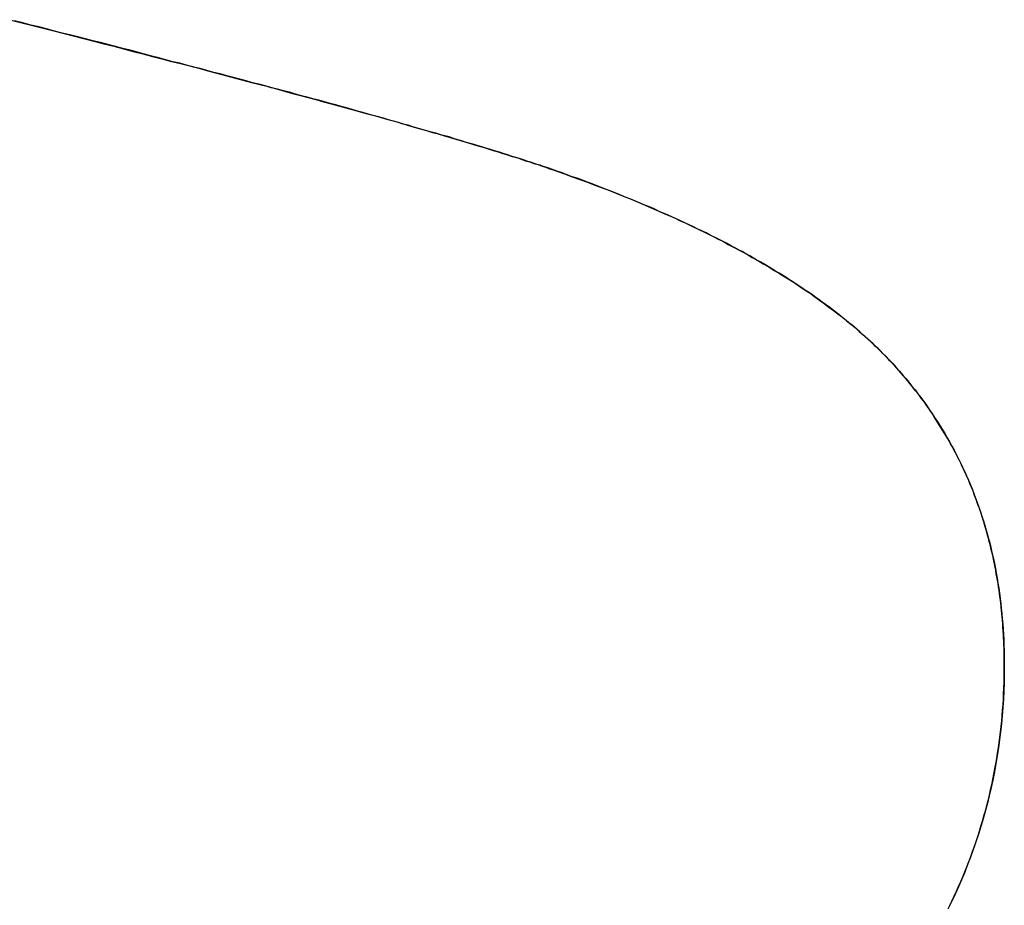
# Model space of a CAD drawing. Extents: x -4.2 to 4.1, y -6.8 to 5.8.
# Tile 130 of 214: x -0.8635 to -0.8378, y -4.0945 to -4.0713. Entities that reach past the tile are written whole.
import ezdxf

# ---------------------------------------------------------------- set-up
doc = ezdxf.new("R2010")
doc.units = 0
doc.layers.get('0').update_dxf_attribs({"linetype": 'CONTINUOUS'})

# ---------------------------------------------------------------- blocks, each defined once
blk = doc.blocks.new('*U1')
blk.add_line((-0.849474, -4.075271, 4.435), (-0.849474, -4.075271, 4.4349))
blk.add_line((-0.849474, -4.075271, 4.435), (-0.849474, -4.075271, 4.4349))
for points in [[(-0.849474, -4.07527, 4.435), (-0.849543, -4.07525, 4.435), (-0.849614, -4.07522, 4.435), (-0.849687, -4.0752, 4.435), (-0.849761, -4.07517, 4.435), (-0.849836, -4.07515, 4.435), (-0.849913, -4.07512, 4.435), (-0.849991, -4.0751, 4.435), (-0.850071, -4.07507, 4.435), (-0.850152, -4.07504, 4.435), (-0.850235, -4.07502, 4.435), (-0.850318, -4.07499, 4.435), (-0.850404, -4.07496, 4.435), (-0.850491, -4.07493, 4.435), (-0.850579, -4.07491, 4.435), (-0.850668, -4.07488, 4.435), (-0.850759, -4.07485, 4.435), (-0.850852, -4.07482, 4.435), (-0.850946, -4.07479, 4.435), (-0.851041, -4.07476, 4.435), (-0.851137, -4.07473, 4.435), (-0.851235, -4.0747, 4.435), (-0.851335, -4.07467, 4.435), (-0.851436, -4.07464, 4.435), (-0.851538, -4.07461, 4.435), (-0.851642, -4.07458, 4.435), (-0.851747, -4.07455, 4.435), (-0.851854, -4.07452, 4.435), (-0.851962, -4.07448, 4.435), (-0.852071, -4.07445, 4.435), (-0.852182, -4.07442, 4.435), (-0.852294, -4.07438, 4.435), (-0.852408, -4.07435, 4.435), (-0.852523, -4.07432, 4.435), (-0.85264, -4.07428, 4.435), (-0.852757, -4.07425, 4.435), (-0.852877, -4.07422, 4.435), (-0.852998, -4.07418, 4.435), (-0.85312, -4.07415, 4.435), (-0.853243, -4.07411, 4.435), (-0.853368, -4.07407, 4.435), (-0.853495, -4.07404, 4.435), (-0.853623, -4.074, 4.435), (-0.853752, -4.07397, 4.435), (-0.853883, -4.07393, 4.435), (-0.854015, -4.07389, 4.435), (-0.854148, -4.07385, 4.435), (-0.854283, -4.07382, 4.435), (-0.85442, -4.07378, 4.435), (-0.854557, -4.07374, 4.435), (-0.854697, -4.0737, 4.435), (-0.854837, -4.07366, 4.435), (-0.854979, -4.07362, 4.435), (-0.855123, -4.07358, 4.435), (-0.855267, -4.07354, 4.435), (-0.855414, -4.0735, 4.435), (-0.855561, -4.07346, 4.435), (-0.855711, -4.07342, 4.435), (-0.855861, -4.07338, 4.435), (-0.856013, -4.07334, 4.435), (-0.856166, -4.0733, 4.435), (-0.856321, -4.07326, 4.435), (-0.856477, -4.07321, 4.435), (-0.856635, -4.07317, 4.435), (-0.856794, -4.07313, 4.435), (-0.856955, -4.07309, 4.435), (-0.857116, -4.07304, 4.435), (-0.85728, -4.073, 4.435), (-0.857444, -4.07296, 4.435), (-0.857611, -4.07291, 4.435), (-0.857778, -4.07287, 4.435), (-0.857947, -4.07282, 4.435), (-0.858117, -4.07278, 4.435), (-0.858289, -4.07273, 4.435), (-0.858462, -4.07269, 4.435), (-0.858637, -4.07264, 4.435), (-0.858813, -4.07259, 4.435), (-0.858991, -4.07255, 4.435), (-0.85917, -4.0725, 4.435), (-0.85935, -4.07245, 4.435), (-0.859532, -4.07241, 4.435), (-0.859715, -4.07236, 4.435), (-0.859899, -4.07231, 4.435), (-0.860085, -4.07226, 4.435), (-0.860273, -4.07221, 4.435), (-0.860461, -4.07216, 4.435), (-0.860652, -4.07211, 4.435), (-0.860843, -4.07206, 4.435), (-0.861036, -4.07201, 4.435), (-0.861231, -4.07196, 4.435), (-0.861427, -4.07191, 4.435), (-0.861624, -4.07186, 4.435), (-0.861823, -4.07181, 4.435), (-0.862023, -4.07176, 4.435), (-0.862225, -4.07171, 4.435), (-0.862428, -4.07166, 4.435), (-0.862632, -4.07161, 4.435), (-0.862838, -4.07155, 4.435), (-0.863045, -4.0715, 4.435), (-0.863254, -4.07145, 4.435), (-0.863464, -4.07139, 4.435), (-0.863675, -4.07134, 4.435)], [(-0.849474, -4.07527, 4.435), (-0.849543, -4.07525, 4.435), (-0.849614, -4.07522, 4.435), (-0.849687, -4.0752, 4.435), (-0.849761, -4.07517, 4.435), (-0.849836, -4.07515, 4.435), (-0.849913, -4.07512, 4.435), (-0.849991, -4.0751, 4.435), (-0.850071, -4.07507, 4.435), (-0.850152, -4.07504, 4.435), (-0.850235, -4.07502, 4.435), (-0.850318, -4.07499, 4.435), (-0.850404, -4.07496, 4.435), (-0.850491, -4.07493, 4.435), (-0.850579, -4.07491, 4.435), (-0.850668, -4.07488, 4.435), (-0.850759, -4.07485, 4.435), (-0.850852, -4.07482, 4.435), (-0.850946, -4.07479, 4.435), (-0.851041, -4.07476, 4.435), (-0.851137, -4.07473, 4.435), (-0.851235, -4.0747, 4.435), (-0.851335, -4.07467, 4.435), (-0.851436, -4.07464, 4.435), (-0.851538, -4.07461, 4.435), (-0.851642, -4.07458, 4.435), (-0.851747, -4.07455, 4.435), (-0.851854, -4.07452, 4.435), (-0.851962, -4.07448, 4.435), (-0.852071, -4.07445, 4.435), (-0.852182, -4.07442, 4.435), (-0.852294, -4.07438, 4.435), (-0.852408, -4.07435, 4.435), (-0.852523, -4.07432, 4.435), (-0.85264, -4.07428, 4.435), (-0.852757, -4.07425, 4.435), (-0.852877, -4.07422, 4.435), (-0.852998, -4.07418, 4.435), (-0.85312, -4.07415, 4.435), (-0.853243, -4.07411, 4.435), (-0.853368, -4.07407, 4.435), (-0.853495, -4.07404, 4.435), (-0.853623, -4.074, 4.435), (-0.853752, -4.07397, 4.435), (-0.853883, -4.07393, 4.435), (-0.854015, -4.07389, 4.435), (-0.854148, -4.07385, 4.435), (-0.854283, -4.07382, 4.435), (-0.85442, -4.07378, 4.435), (-0.854557, -4.07374, 4.435), (-0.854697, -4.0737, 4.435), (-0.854837, -4.07366, 4.435), (-0.854979, -4.07362, 4.435), (-0.855123, -4.07358, 4.435), (-0.855267, -4.07354, 4.435), (-0.855414, -4.0735, 4.435), (-0.855561, -4.07346, 4.435), (-0.855711, -4.07342, 4.435), (-0.855861, -4.07338, 4.435), (-0.856013, -4.07334, 4.435), (-0.856166, -4.0733, 4.435), (-0.856321, -4.07326, 4.435), (-0.856477, -4.07321, 4.435), (-0.856635, -4.07317, 4.435), (-0.856794, -4.07313, 4.435), (-0.856955, -4.07309, 4.435), (-0.857116, -4.07304, 4.435), (-0.85728, -4.073, 4.435), (-0.857444, -4.07296, 4.435), (-0.857611, -4.07291, 4.435), (-0.857778, -4.07287, 4.435), (-0.857947, -4.07282, 4.435), (-0.858117, -4.07278, 4.435), (-0.858289, -4.07273, 4.435), (-0.858462, -4.07269, 4.435), (-0.858637, -4.07264, 4.435), (-0.858813, -4.07259, 4.435), (-0.858991, -4.07255, 4.435), (-0.85917, -4.0725, 4.435), (-0.85935, -4.07245, 4.435), (-0.859532, -4.07241, 4.435), (-0.859715, -4.07236, 4.435), (-0.859899, -4.07231, 4.435), (-0.860085, -4.07226, 4.435), (-0.860273, -4.07221, 4.435), (-0.860461, -4.07216, 4.435), (-0.860652, -4.07211, 4.435), (-0.860843, -4.07206, 4.435), (-0.861036, -4.07201, 4.435), (-0.861231, -4.07196, 4.435), (-0.861427, -4.07191, 4.435), (-0.861624, -4.07186, 4.435), (-0.861823, -4.07181, 4.435), (-0.862023, -4.07176, 4.435), (-0.862225, -4.07171, 4.435), (-0.862428, -4.07166, 4.435), (-0.862632, -4.07161, 4.435), (-0.862838, -4.07155, 4.435), (-0.863045, -4.0715, 4.435), (-0.863254, -4.07145, 4.435), (-0.863464, -4.07139, 4.435), (-0.863675, -4.07134, 4.435)], [(-0.863803, -4.07131, 4.4349), (-0.863519, -4.07138, 4.4349), (-0.863238, -4.07145, 4.4349), (-0.86296, -4.07152, 4.4349), (-0.862684, -4.07159, 4.4349), (-0.86241, -4.07166, 4.4349), (-0.862139, -4.07173, 4.4349), (-0.861871, -4.0718, 4.4349), (-0.861605, -4.07187, 4.4349), (-0.861342, -4.07194, 4.4349), (-0.861081, -4.072, 4.4349), (-0.860823, -4.07207, 4.4349), (-0.860567, -4.07214, 4.4349), (-0.860314, -4.0722, 4.4349), (-0.860064, -4.07227, 4.4349), (-0.859816, -4.07233, 4.4349), (-0.85957, -4.0724, 4.4349), (-0.859327, -4.07246, 4.4349), (-0.859086, -4.07252, 4.4349), (-0.858849, -4.07258, 4.4349), (-0.858613, -4.07265, 4.4349), (-0.85838, -4.07271, 4.4349), (-0.85815, -4.07277, 4.4349), (-0.857922, -4.07283, 4.4349), (-0.857697, -4.07289, 4.4349), (-0.857474, -4.07295, 4.4349), (-0.857254, -4.07301, 4.4349), (-0.857036, -4.07306, 4.4349), (-0.856821, -4.07312, 4.4349), (-0.856608, -4.07318, 4.4349), (-0.856398, -4.07324, 4.4349), (-0.856191, -4.07329, 4.4349), (-0.855986, -4.07335, 4.4349), (-0.855783, -4.0734, 4.4349), (-0.855583, -4.07346, 4.4349), (-0.855386, -4.07351, 4.4349), (-0.855191, -4.07356, 4.4349), (-0.854999, -4.07362, 4.4349), (-0.854809, -4.07367, 4.4349), (-0.854622, -4.07372, 4.4349), (-0.854437, -4.07377, 4.4349), (-0.854255, -4.07382, 4.4349), (-0.854075, -4.07387, 4.4349), (-0.853898, -4.07392, 4.4349), (-0.853723, -4.07397, 4.4349), (-0.853551, -4.07402, 4.4349), (-0.853382, -4.07407, 4.4349), (-0.853215, -4.07412, 4.4349), (-0.85305, -4.07417, 4.4349), (-0.852888, -4.07421, 4.4349), (-0.852729, -4.07426, 4.4349), (-0.852572, -4.0743, 4.4349), (-0.852418, -4.07435, 4.4349), (-0.852266, -4.07439, 4.4349), (-0.852117, -4.07444, 4.4349), (-0.85197, -4.07448, 4.4349), (-0.851826, -4.07452, 4.4349), (-0.851684, -4.07457, 4.4349), (-0.851545, -4.07461, 4.4349), (-0.851408, -4.07465, 4.4349), (-0.851274, -4.07469, 4.4349), (-0.851143, -4.07473, 4.4349), (-0.851014, -4.07477, 4.4349), (-0.850887, -4.07481, 4.4349), (-0.850763, -4.07485, 4.4349), (-0.850642, -4.07489, 4.4349), (-0.850523, -4.07492, 4.4349), (-0.850407, -4.07496, 4.4349), (-0.850293, -4.075, 4.4349), (-0.850181, -4.07503, 4.4349), (-0.850073, -4.07507, 4.4349), (-0.849967, -4.0751, 4.4349), (-0.849863, -4.07514, 4.4349), (-0.849762, -4.07517, 4.4349), (-0.849663, -4.07521, 4.4349), (-0.849567, -4.07524, 4.4349), (-0.849474, -4.07527, 4.4349)], [(-0.863803, -4.07131, 4.4349), (-0.863519, -4.07138, 4.4349), (-0.863238, -4.07145, 4.4349), (-0.86296, -4.07152, 4.4349), (-0.862684, -4.07159, 4.4349), (-0.86241, -4.07166, 4.4349), (-0.862139, -4.07173, 4.4349), (-0.861871, -4.0718, 4.4349), (-0.861605, -4.07187, 4.4349), (-0.861342, -4.07194, 4.4349), (-0.861081, -4.072, 4.4349), (-0.860823, -4.07207, 4.4349), (-0.860567, -4.07214, 4.4349), (-0.860314, -4.0722, 4.4349), (-0.860064, -4.07227, 4.4349), (-0.859816, -4.07233, 4.4349), (-0.85957, -4.0724, 4.4349), (-0.859327, -4.07246, 4.4349), (-0.859086, -4.07252, 4.4349), (-0.858849, -4.07258, 4.4349), (-0.858613, -4.07265, 4.4349), (-0.85838, -4.07271, 4.4349), (-0.85815, -4.07277, 4.4349), (-0.857922, -4.07283, 4.4349), (-0.857697, -4.07289, 4.4349), (-0.857474, -4.07295, 4.4349), (-0.857254, -4.07301, 4.4349), (-0.857036, -4.07306, 4.4349), (-0.856821, -4.07312, 4.4349), (-0.856608, -4.07318, 4.4349), (-0.856398, -4.07324, 4.4349), (-0.856191, -4.07329, 4.4349), (-0.855986, -4.07335, 4.4349), (-0.855783, -4.0734, 4.4349), (-0.855583, -4.07346, 4.4349), (-0.855386, -4.07351, 4.4349), (-0.855191, -4.07356, 4.4349), (-0.854999, -4.07362, 4.4349), (-0.854809, -4.07367, 4.4349), (-0.854622, -4.07372, 4.4349), (-0.854437, -4.07377, 4.4349), (-0.854255, -4.07382, 4.4349), (-0.854075, -4.07387, 4.4349), (-0.853898, -4.07392, 4.4349), (-0.853723, -4.07397, 4.4349), (-0.853551, -4.07402, 4.4349), (-0.853382, -4.07407, 4.4349), (-0.853215, -4.07412, 4.4349), (-0.85305, -4.07417, 4.4349), (-0.852888, -4.07421, 4.4349), (-0.852729, -4.07426, 4.4349), (-0.852572, -4.0743, 4.4349), (-0.852418, -4.07435, 4.4349), (-0.852266, -4.07439, 4.4349), (-0.852117, -4.07444, 4.4349), (-0.85197, -4.07448, 4.4349), (-0.851826, -4.07452, 4.4349), (-0.851684, -4.07457, 4.4349), (-0.851545, -4.07461, 4.4349), (-0.851408, -4.07465, 4.4349), (-0.851274, -4.07469, 4.4349), (-0.851143, -4.07473, 4.4349), (-0.851014, -4.07477, 4.4349), (-0.850887, -4.07481, 4.4349), (-0.850763, -4.07485, 4.4349), (-0.850642, -4.07489, 4.4349), (-0.850523, -4.07492, 4.4349), (-0.850407, -4.07496, 4.4349), (-0.850293, -4.075, 4.4349), (-0.850181, -4.07503, 4.4349), (-0.850073, -4.07507, 4.4349), (-0.849967, -4.0751, 4.4349), (-0.849863, -4.07514, 4.4349), (-0.849762, -4.07517, 4.4349), (-0.849663, -4.07521, 4.4349), (-0.849567, -4.07524, 4.4349), (-0.849474, -4.07527, 4.4349)], [(-0.837755, -4.08823, 4.435), (-0.837755, -4.08813, 4.435), (-0.837756, -4.08804, 4.435), (-0.837757, -4.08795, 4.435), (-0.837759, -4.08786, 4.435), (-0.837762, -4.08776, 4.435), (-0.837765, -4.08767, 4.435), (-0.837769, -4.08758, 4.435), (-0.837773, -4.08749, 4.435), (-0.837778, -4.0874, 4.435), (-0.837784, -4.08731, 4.435), (-0.83779, -4.08721, 4.435), (-0.837796, -4.08712, 4.435), (-0.837803, -4.08703, 4.435), (-0.837811, -4.08694, 4.435), (-0.837819, -4.08686, 4.435), (-0.837828, -4.08677, 4.435), (-0.837838, -4.08668, 4.435), (-0.837848, -4.08659, 4.435), (-0.837858, -4.0865, 4.435), (-0.83787, -4.08641, 4.435), (-0.837881, -4.08633, 4.435), (-0.837894, -4.08624, 4.435), (-0.837907, -4.08615, 4.435), (-0.83792, -4.08606, 4.435), (-0.837934, -4.08598, 4.435), (-0.837949, -4.08589, 4.435), (-0.837964, -4.08581, 4.435), (-0.83798, -4.08572, 4.435), (-0.837996, -4.08564, 4.435), (-0.838013, -4.08555, 4.435), (-0.838031, -4.08547, 4.435), (-0.838049, -4.08538, 4.435), (-0.838068, -4.0853, 4.435), (-0.838087, -4.08521, 4.435), (-0.838107, -4.08513, 4.435), (-0.838127, -4.08505, 4.435), (-0.838148, -4.08497, 4.435), (-0.83817, -4.08488, 4.435), (-0.838192, -4.0848, 4.435), (-0.838214, -4.08472, 4.435), (-0.838238, -4.08464, 4.435), (-0.838262, -4.08456, 4.435), (-0.838286, -4.08448, 4.435), (-0.838311, -4.0844, 4.435), (-0.838337, -4.08431, 4.435), (-0.838363, -4.08423, 4.435), (-0.838389, -4.08416, 4.435), (-0.838417, -4.08408, 4.435), (-0.838445, -4.084, 4.435), (-0.838473, -4.08392, 4.435), (-0.838502, -4.08384, 4.435), (-0.838532, -4.08376, 4.435), (-0.838562, -4.08368, 4.435), (-0.838592, -4.08361, 4.435), (-0.838624, -4.08353, 4.435), (-0.838656, -4.08345, 4.435), (-0.838688, -4.08337, 4.435), (-0.838721, -4.0833, 4.435), (-0.838755, -4.08322, 4.435), (-0.838789, -4.08315, 4.435), (-0.838824, -4.08307, 4.435), (-0.838859, -4.083, 4.435), (-0.838895, -4.08292, 4.435), (-0.838931, -4.08285, 4.435), (-0.838969, -4.08277, 4.435), (-0.839006, -4.0827, 4.435), (-0.839044, -4.08263, 4.435), (-0.839083, -4.08255, 4.435), (-0.839123, -4.08248, 4.435), (-0.839162, -4.08241, 4.435), (-0.839203, -4.08233, 4.435), (-0.839244, -4.08226, 4.435), (-0.839286, -4.08219, 4.435), (-0.839328, -4.08212, 4.435), (-0.839371, -4.08205, 4.435), (-0.839414, -4.08198, 4.435), (-0.839458, -4.08191, 4.435), (-0.839503, -4.08184, 4.435), (-0.839548, -4.08177, 4.435), (-0.839593, -4.0817, 4.435), (-0.83964, -4.08163, 4.435), (-0.839686, -4.08156, 4.435), (-0.839734, -4.08149, 4.435), (-0.839782, -4.08142, 4.435), (-0.83983, -4.08135, 4.435), (-0.839879, -4.08128, 4.435), (-0.839929, -4.08122, 4.435), (-0.839979, -4.08115, 4.435), (-0.84003, -4.08108, 4.435), (-0.840082, -4.08102, 4.435), (-0.840134, -4.08095, 4.435), (-0.840186, -4.08088, 4.435), (-0.840239, -4.08082, 4.435), (-0.840293, -4.08075, 4.435), (-0.840347, -4.08069, 4.435), (-0.840402, -4.08062, 4.435), (-0.840458, -4.08056, 4.435), (-0.840515, -4.08049, 4.435), (-0.840572, -4.08043, 4.435), (-0.84063, -4.08036, 4.435), (-0.840689, -4.0803, 4.435), (-0.840749, -4.08024, 4.435), (-0.84081, -4.08017, 4.435), (-0.840872, -4.08011, 4.435), (-0.840934, -4.08005, 4.435), (-0.840998, -4.07998, 4.435), (-0.841062, -4.07992, 4.435), (-0.841127, -4.07986, 4.435), (-0.841193, -4.07979, 4.435), (-0.841259, -4.07973, 4.435), (-0.841327, -4.07967, 4.435), (-0.841395, -4.07961, 4.435), (-0.841465, -4.07955, 4.435), (-0.841535, -4.07948, 4.435), (-0.841606, -4.07942, 4.435), (-0.841677, -4.07936, 4.435), (-0.84175, -4.0793, 4.435), (-0.841824, -4.07924, 4.435), (-0.841898, -4.07918, 4.435), (-0.841973, -4.07912, 4.435), (-0.842049, -4.07906, 4.435), (-0.842126, -4.079, 4.435), (-0.842204, -4.07894, 4.435), (-0.842282, -4.07888, 4.435), (-0.842362, -4.07882, 4.435), (-0.842442, -4.07876, 4.435), (-0.842523, -4.0787, 4.435), (-0.842605, -4.07864, 4.435), (-0.842688, -4.07858, 4.435), (-0.842771, -4.07852, 4.435), (-0.842856, -4.07846, 4.435), (-0.842941, -4.07841, 4.435), (-0.843027, -4.07835, 4.435), (-0.843114, -4.07829, 4.435), (-0.843202, -4.07823, 4.435), (-0.843291, -4.07817, 4.435), (-0.843381, -4.07812, 4.435), (-0.843471, -4.07806, 4.435), (-0.843562, -4.078, 4.435), (-0.843654, -4.07794, 4.435), (-0.843747, -4.07789, 4.435), (-0.843841, -4.07783, 4.435), (-0.843936, -4.07777, 4.435), (-0.844031, -4.07772, 4.435), (-0.844128, -4.07766, 4.435), (-0.844225, -4.07761, 4.435), (-0.844323, -4.07755, 4.435), (-0.844422, -4.07749, 4.435), (-0.844521, -4.07744, 4.435), (-0.844622, -4.07738, 4.435), (-0.844723, -4.07733, 4.435), (-0.844826, -4.07727, 4.435), (-0.844929, -4.07722, 4.435), (-0.845033, -4.07716, 4.435), (-0.845137, -4.07711, 4.435), (-0.845243, -4.07706, 4.435), (-0.84535, -4.077, 4.435), (-0.845457, -4.07695, 4.435), (-0.845565, -4.07689, 4.435), (-0.845674, -4.07684, 4.435), (-0.845784, -4.07679, 4.435), (-0.845895, -4.07673, 4.435), (-0.846006, -4.07668, 4.435), (-0.846119, -4.07663, 4.435), (-0.846232, -4.07658, 4.435), (-0.846346, -4.07652, 4.435), (-0.846461, -4.07647, 4.435), (-0.846577, -4.07642, 4.435), (-0.846693, -4.07637, 4.435), (-0.846811, -4.07632, 4.435), (-0.846929, -4.07626, 4.435), (-0.847048, -4.07621, 4.435), (-0.847168, -4.07616, 4.435), (-0.847289, -4.07611, 4.435), (-0.847411, -4.07606, 4.435), (-0.847534, -4.07601, 4.435), (-0.847657, -4.07596, 4.435), (-0.847781, -4.07591, 4.435), (-0.847906, -4.07586, 4.435), (-0.848032, -4.07581, 4.435), (-0.848159, -4.07576, 4.435), (-0.848287, -4.07571, 4.435), (-0.848415, -4.07566, 4.435), (-0.848545, -4.07561, 4.435), (-0.848675, -4.07556, 4.435), (-0.848806, -4.07551, 4.435), (-0.848938, -4.07546, 4.435), (-0.84907, -4.07542, 4.435), (-0.849204, -4.07537, 4.435), (-0.849338, -4.07532, 4.435), (-0.849474, -4.07527, 4.435)], [(-0.837755, -4.08823, 4.435), (-0.837755, -4.08813, 4.435), (-0.837756, -4.08804, 4.435), (-0.837757, -4.08795, 4.435), (-0.837759, -4.08786, 4.435), (-0.837762, -4.08776, 4.435), (-0.837765, -4.08767, 4.435), (-0.837769, -4.08758, 4.435), (-0.837773, -4.08749, 4.435), (-0.837778, -4.0874, 4.435), (-0.837784, -4.08731, 4.435), (-0.83779, -4.08721, 4.435), (-0.837796, -4.08712, 4.435), (-0.837803, -4.08703, 4.435), (-0.837811, -4.08694, 4.435), (-0.837819, -4.08686, 4.435), (-0.837828, -4.08677, 4.435), (-0.837838, -4.08668, 4.435), (-0.837848, -4.08659, 4.435), (-0.837858, -4.0865, 4.435), (-0.83787, -4.08641, 4.435), (-0.837881, -4.08633, 4.435), (-0.837894, -4.08624, 4.435), (-0.837907, -4.08615, 4.435), (-0.83792, -4.08606, 4.435), (-0.837934, -4.08598, 4.435), (-0.837949, -4.08589, 4.435), (-0.837964, -4.08581, 4.435), (-0.83798, -4.08572, 4.435), (-0.837996, -4.08564, 4.435), (-0.838013, -4.08555, 4.435), (-0.838031, -4.08547, 4.435), (-0.838049, -4.08538, 4.435), (-0.838068, -4.0853, 4.435), (-0.838087, -4.08521, 4.435), (-0.838107, -4.08513, 4.435), (-0.838127, -4.08505, 4.435), (-0.838148, -4.08497, 4.435), (-0.83817, -4.08488, 4.435), (-0.838192, -4.0848, 4.435), (-0.838214, -4.08472, 4.435), (-0.838238, -4.08464, 4.435), (-0.838262, -4.08456, 4.435), (-0.838286, -4.08448, 4.435), (-0.838311, -4.0844, 4.435), (-0.838337, -4.08431, 4.435), (-0.838363, -4.08423, 4.435), (-0.838389, -4.08416, 4.435), (-0.838417, -4.08408, 4.435), (-0.838445, -4.084, 4.435), (-0.838473, -4.08392, 4.435), (-0.838502, -4.08384, 4.435), (-0.838532, -4.08376, 4.435), (-0.838562, -4.08368, 4.435), (-0.838592, -4.08361, 4.435), (-0.838624, -4.08353, 4.435), (-0.838656, -4.08345, 4.435), (-0.838688, -4.08337, 4.435), (-0.838721, -4.0833, 4.435), (-0.838755, -4.08322, 4.435), (-0.838789, -4.08315, 4.435), (-0.838824, -4.08307, 4.435), (-0.838859, -4.083, 4.435), (-0.838895, -4.08292, 4.435), (-0.838931, -4.08285, 4.435), (-0.838969, -4.08277, 4.435), (-0.839006, -4.0827, 4.435), (-0.839044, -4.08263, 4.435), (-0.839083, -4.08255, 4.435), (-0.839123, -4.08248, 4.435), (-0.839162, -4.08241, 4.435), (-0.839203, -4.08233, 4.435), (-0.839244, -4.08226, 4.435), (-0.839286, -4.08219, 4.435), (-0.839328, -4.08212, 4.435), (-0.839371, -4.08205, 4.435), (-0.839414, -4.08198, 4.435), (-0.839458, -4.08191, 4.435), (-0.839503, -4.08184, 4.435), (-0.839548, -4.08177, 4.435), (-0.839593, -4.0817, 4.435), (-0.83964, -4.08163, 4.435), (-0.839686, -4.08156, 4.435), (-0.839734, -4.08149, 4.435), (-0.839782, -4.08142, 4.435), (-0.83983, -4.08135, 4.435), (-0.839879, -4.08128, 4.435), (-0.839929, -4.08122, 4.435), (-0.839979, -4.08115, 4.435), (-0.84003, -4.08108, 4.435), (-0.840082, -4.08102, 4.435), (-0.840134, -4.08095, 4.435), (-0.840186, -4.08088, 4.435), (-0.840239, -4.08082, 4.435), (-0.840293, -4.08075, 4.435), (-0.840347, -4.08069, 4.435), (-0.840402, -4.08062, 4.435), (-0.840458, -4.08056, 4.435), (-0.840515, -4.08049, 4.435), (-0.840572, -4.08043, 4.435), (-0.84063, -4.08036, 4.435), (-0.840689, -4.0803, 4.435), (-0.840749, -4.08024, 4.435), (-0.84081, -4.08017, 4.435), (-0.840872, -4.08011, 4.435), (-0.840934, -4.08005, 4.435), (-0.840998, -4.07998, 4.435), (-0.841062, -4.07992, 4.435), (-0.841127, -4.07986, 4.435), (-0.841193, -4.07979, 4.435), (-0.841259, -4.07973, 4.435), (-0.841327, -4.07967, 4.435), (-0.841395, -4.07961, 4.435), (-0.841465, -4.07955, 4.435), (-0.841535, -4.07948, 4.435), (-0.841606, -4.07942, 4.435), (-0.841677, -4.07936, 4.435), (-0.84175, -4.0793, 4.435), (-0.841824, -4.07924, 4.435), (-0.841898, -4.07918, 4.435), (-0.841973, -4.07912, 4.435), (-0.842049, -4.07906, 4.435), (-0.842126, -4.079, 4.435), (-0.842204, -4.07894, 4.435), (-0.842282, -4.07888, 4.435), (-0.842362, -4.07882, 4.435), (-0.842442, -4.07876, 4.435), (-0.842523, -4.0787, 4.435), (-0.842605, -4.07864, 4.435), (-0.842688, -4.07858, 4.435), (-0.842771, -4.07852, 4.435), (-0.842856, -4.07846, 4.435), (-0.842941, -4.07841, 4.435), (-0.843027, -4.07835, 4.435), (-0.843114, -4.07829, 4.435), (-0.843202, -4.07823, 4.435), (-0.843291, -4.07817, 4.435), (-0.843381, -4.07812, 4.435), (-0.843471, -4.07806, 4.435), (-0.843562, -4.078, 4.435), (-0.843654, -4.07794, 4.435), (-0.843747, -4.07789, 4.435), (-0.843841, -4.07783, 4.435), (-0.843936, -4.07777, 4.435), (-0.844031, -4.07772, 4.435), (-0.844128, -4.07766, 4.435), (-0.844225, -4.07761, 4.435), (-0.844323, -4.07755, 4.435), (-0.844422, -4.07749, 4.435), (-0.844521, -4.07744, 4.435), (-0.844622, -4.07738, 4.435), (-0.844723, -4.07733, 4.435), (-0.844826, -4.07727, 4.435), (-0.844929, -4.07722, 4.435), (-0.845033, -4.07716, 4.435), (-0.845137, -4.07711, 4.435), (-0.845243, -4.07706, 4.435), (-0.84535, -4.077, 4.435), (-0.845457, -4.07695, 4.435), (-0.845565, -4.07689, 4.435), (-0.845674, -4.07684, 4.435), (-0.845784, -4.07679, 4.435), (-0.845895, -4.07673, 4.435), (-0.846006, -4.07668, 4.435), (-0.846119, -4.07663, 4.435), (-0.846232, -4.07658, 4.435), (-0.846346, -4.07652, 4.435), (-0.846461, -4.07647, 4.435), (-0.846577, -4.07642, 4.435), (-0.846693, -4.07637, 4.435), (-0.846811, -4.07632, 4.435), (-0.846929, -4.07626, 4.435), (-0.847048, -4.07621, 4.435), (-0.847168, -4.07616, 4.435), (-0.847289, -4.07611, 4.435), (-0.847411, -4.07606, 4.435), (-0.847534, -4.07601, 4.435), (-0.847657, -4.07596, 4.435), (-0.847781, -4.07591, 4.435), (-0.847906, -4.07586, 4.435), (-0.848032, -4.07581, 4.435), (-0.848159, -4.07576, 4.435), (-0.848287, -4.07571, 4.435), (-0.848415, -4.07566, 4.435), (-0.848545, -4.07561, 4.435), (-0.848675, -4.07556, 4.435), (-0.848806, -4.07551, 4.435), (-0.848938, -4.07546, 4.435), (-0.84907, -4.07542, 4.435), (-0.849204, -4.07537, 4.435), (-0.849338, -4.07532, 4.435), (-0.849474, -4.07527, 4.435)], [(-0.849474, -4.07527, 4.4349), (-0.84927, -4.07534, 4.4349), (-0.849069, -4.07542, 4.4349), (-0.84887, -4.07549, 4.4349), (-0.848673, -4.07556, 4.4349), (-0.848477, -4.07564, 4.4349), (-0.848284, -4.07571, 4.4349), (-0.848092, -4.07578, 4.4349), (-0.847902, -4.07586, 4.4349), (-0.847715, -4.07594, 4.4349), (-0.847529, -4.07601, 4.4349), (-0.847345, -4.07609, 4.4349), (-0.847163, -4.07616, 4.4349), (-0.846983, -4.07624, 4.4349), (-0.846804, -4.07632, 4.4349), (-0.846628, -4.0764, 4.4349), (-0.846454, -4.07647, 4.4349), (-0.846281, -4.07655, 4.4349), (-0.846111, -4.07663, 4.4349), (-0.845942, -4.07671, 4.4349), (-0.845775, -4.07679, 4.4349), (-0.84561, -4.07687, 4.4349), (-0.845448, -4.07695, 4.4349), (-0.845287, -4.07703, 4.4349), (-0.845127, -4.07711, 4.4349), (-0.84497, -4.0772, 4.4349), (-0.844815, -4.07728, 4.4349), (-0.844662, -4.07736, 4.4349), (-0.84451, -4.07744, 4.4349), (-0.844361, -4.07753, 4.4349), (-0.844213, -4.07761, 4.4349), (-0.844068, -4.0777, 4.4349), (-0.843924, -4.07778, 4.4349), (-0.843782, -4.07787, 4.4349), (-0.843642, -4.07795, 4.4349), (-0.843504, -4.07804, 4.4349), (-0.843368, -4.07812, 4.4349), (-0.843234, -4.07821, 4.4349), (-0.843101, -4.0783, 4.4349), (-0.842971, -4.07839, 4.4349), (-0.842843, -4.07847, 4.4349), (-0.842716, -4.07856, 4.4349), (-0.842591, -4.07865, 4.4349), (-0.842469, -4.07874, 4.4349), (-0.842348, -4.07883, 4.4349), (-0.842229, -4.07892, 4.4349), (-0.842112, -4.07901, 4.4349), (-0.841997, -4.0791, 4.4349), (-0.841884, -4.07919, 4.4349), (-0.841773, -4.07928, 4.4349), (-0.841663, -4.07937, 4.4349), (-0.841556, -4.07947, 4.4349), (-0.84145, -4.07956, 4.4349), (-0.841347, -4.07965, 4.4349), (-0.841245, -4.07975, 4.4349), (-0.841145, -4.07984, 4.4349), (-0.841048, -4.07993, 4.4349), (-0.840952, -4.08003, 4.4349), (-0.840858, -4.08012, 4.4349), (-0.840766, -4.08022, 4.4349), (-0.840675, -4.08031, 4.4349), (-0.840587, -4.08041, 4.4349), (-0.840501, -4.08051, 4.4349), (-0.840416, -4.08061, 4.4349), (-0.840334, -4.0807, 4.4349), (-0.840253, -4.0808, 4.4349), (-0.840173, -4.0809, 4.4349), (-0.840094, -4.081, 4.4349), (-0.840017, -4.0811, 4.4349), (-0.839941, -4.0812, 4.4349), (-0.839866, -4.0813, 4.4349), (-0.839792, -4.0814, 4.4349), (-0.83972, -4.08151, 4.4349), (-0.83965, -4.08161, 4.4349), (-0.83958, -4.08172, 4.4349), (-0.839512, -4.08182, 4.4349), (-0.839445, -4.08193, 4.4349), (-0.839379, -4.08203, 4.4349), (-0.839315, -4.08214, 4.4349), (-0.839252, -4.08225, 4.4349), (-0.83919, -4.08236, 4.4349), (-0.83913, -4.08247, 4.4349), (-0.839071, -4.08258, 4.4349), (-0.839013, -4.08269, 4.4349), (-0.838956, -4.0828, 4.4349), (-0.838901, -4.08291, 4.4349), (-0.838847, -4.08302, 4.4349), (-0.838794, -4.08313, 4.4349), (-0.838743, -4.08325, 4.4349), (-0.838693, -4.08336, 4.4349), (-0.838644, -4.08348, 4.4349), (-0.838597, -4.08359, 4.4349), (-0.838551, -4.08371, 4.4349), (-0.838506, -4.08383, 4.4349), (-0.838462, -4.08395, 4.4349), (-0.83842, -4.08407, 4.4349), (-0.838379, -4.08419, 4.4349), (-0.83834, -4.08431, 4.4349), (-0.838301, -4.08443, 4.4349), (-0.838264, -4.08455, 4.4349), (-0.838228, -4.08467, 4.4349), (-0.838194, -4.08479, 4.4349), (-0.838161, -4.08492, 4.4349), (-0.838129, -4.08504, 4.4349), (-0.838099, -4.08517, 4.4349), (-0.838069, -4.08529, 4.4349), (-0.838041, -4.08542, 4.4349), (-0.838015, -4.08554, 4.4349), (-0.837989, -4.08567, 4.4349), (-0.837965, -4.0858, 4.4349), (-0.837943, -4.08593, 4.4349), (-0.837921, -4.08606, 4.4349), (-0.837901, -4.08619, 4.4349), (-0.837882, -4.08632, 4.4349), (-0.837865, -4.08645, 4.4349), (-0.837848, -4.08659, 4.4349), (-0.837833, -4.08672, 4.4349), (-0.83782, -4.08685, 4.4349), (-0.837807, -4.08699, 4.4349), (-0.837796, -4.08712, 4.4349), (-0.837787, -4.08726, 4.4349), (-0.837778, -4.08739, 4.4349), (-0.837771, -4.08753, 4.4349), (-0.837765, -4.08767, 4.4349), (-0.837761, -4.08781, 4.4349), (-0.837757, -4.08795, 4.4349), (-0.837755, -4.08809, 4.4349), (-0.837755, -4.08823, 4.4349)], [(-0.849474, -4.07527, 4.4349), (-0.84927, -4.07534, 4.4349), (-0.849069, -4.07542, 4.4349), (-0.84887, -4.07549, 4.4349), (-0.848673, -4.07556, 4.4349), (-0.848477, -4.07564, 4.4349), (-0.848284, -4.07571, 4.4349), (-0.848092, -4.07578, 4.4349), (-0.847902, -4.07586, 4.4349), (-0.847715, -4.07594, 4.4349), (-0.847529, -4.07601, 4.4349), (-0.847345, -4.07609, 4.4349), (-0.847163, -4.07616, 4.4349), (-0.846983, -4.07624, 4.4349), (-0.846804, -4.07632, 4.4349), (-0.846628, -4.0764, 4.4349), (-0.846454, -4.07647, 4.4349), (-0.846281, -4.07655, 4.4349), (-0.846111, -4.07663, 4.4349), (-0.845942, -4.07671, 4.4349), (-0.845775, -4.07679, 4.4349), (-0.84561, -4.07687, 4.4349), (-0.845448, -4.07695, 4.4349), (-0.845287, -4.07703, 4.4349), (-0.845127, -4.07711, 4.4349), (-0.84497, -4.0772, 4.4349), (-0.844815, -4.07728, 4.4349), (-0.844662, -4.07736, 4.4349), (-0.84451, -4.07744, 4.4349), (-0.844361, -4.07753, 4.4349), (-0.844213, -4.07761, 4.4349), (-0.844068, -4.0777, 4.4349), (-0.843924, -4.07778, 4.4349), (-0.843782, -4.07787, 4.4349), (-0.843642, -4.07795, 4.4349), (-0.843504, -4.07804, 4.4349), (-0.843368, -4.07812, 4.4349), (-0.843234, -4.07821, 4.4349), (-0.843101, -4.0783, 4.4349), (-0.842971, -4.07839, 4.4349), (-0.842843, -4.07847, 4.4349), (-0.842716, -4.07856, 4.4349), (-0.842591, -4.07865, 4.4349), (-0.842469, -4.07874, 4.4349), (-0.842348, -4.07883, 4.4349), (-0.842229, -4.07892, 4.4349), (-0.842112, -4.07901, 4.4349), (-0.841997, -4.0791, 4.4349), (-0.841884, -4.07919, 4.4349), (-0.841773, -4.07928, 4.4349), (-0.841663, -4.07937, 4.4349), (-0.841556, -4.07947, 4.4349), (-0.84145, -4.07956, 4.4349), (-0.841347, -4.07965, 4.4349), (-0.841245, -4.07975, 4.4349), (-0.841145, -4.07984, 4.4349), (-0.841048, -4.07993, 4.4349), (-0.840952, -4.08003, 4.4349), (-0.840858, -4.08012, 4.4349), (-0.840766, -4.08022, 4.4349), (-0.840675, -4.08031, 4.4349), (-0.840587, -4.08041, 4.4349), (-0.840501, -4.08051, 4.4349), (-0.840416, -4.08061, 4.4349), (-0.840334, -4.0807, 4.4349), (-0.840253, -4.0808, 4.4349), (-0.840173, -4.0809, 4.4349), (-0.840094, -4.081, 4.4349), (-0.840017, -4.0811, 4.4349), (-0.839941, -4.0812, 4.4349), (-0.839866, -4.0813, 4.4349), (-0.839792, -4.0814, 4.4349), (-0.83972, -4.08151, 4.4349), (-0.83965, -4.08161, 4.4349), (-0.83958, -4.08172, 4.4349), (-0.839512, -4.08182, 4.4349), (-0.839445, -4.08193, 4.4349), (-0.839379, -4.08203, 4.4349), (-0.839315, -4.08214, 4.4349), (-0.839252, -4.08225, 4.4349), (-0.83919, -4.08236, 4.4349), (-0.83913, -4.08247, 4.4349), (-0.839071, -4.08258, 4.4349), (-0.839013, -4.08269, 4.4349), (-0.838956, -4.0828, 4.4349), (-0.838901, -4.08291, 4.4349), (-0.838847, -4.08302, 4.4349), (-0.838794, -4.08313, 4.4349), (-0.838743, -4.08325, 4.4349), (-0.838693, -4.08336, 4.4349), (-0.838644, -4.08348, 4.4349), (-0.838597, -4.08359, 4.4349), (-0.838551, -4.08371, 4.4349), (-0.838506, -4.08383, 4.4349), (-0.838462, -4.08395, 4.4349), (-0.83842, -4.08407, 4.4349), (-0.838379, -4.08419, 4.4349), (-0.83834, -4.08431, 4.4349), (-0.838301, -4.08443, 4.4349), (-0.838264, -4.08455, 4.4349), (-0.838228, -4.08467, 4.4349), (-0.838194, -4.08479, 4.4349), (-0.838161, -4.08492, 4.4349), (-0.838129, -4.08504, 4.4349), (-0.838099, -4.08517, 4.4349), (-0.838069, -4.08529, 4.4349), (-0.838041, -4.08542, 4.4349), (-0.838015, -4.08554, 4.4349), (-0.837989, -4.08567, 4.4349), (-0.837965, -4.0858, 4.4349), (-0.837943, -4.08593, 4.4349), (-0.837921, -4.08606, 4.4349), (-0.837901, -4.08619, 4.4349), (-0.837882, -4.08632, 4.4349), (-0.837865, -4.08645, 4.4349), (-0.837848, -4.08659, 4.4349), (-0.837833, -4.08672, 4.4349), (-0.83782, -4.08685, 4.4349), (-0.837807, -4.08699, 4.4349), (-0.837796, -4.08712, 4.4349), (-0.837787, -4.08726, 4.4349), (-0.837778, -4.08739, 4.4349), (-0.837771, -4.08753, 4.4349), (-0.837765, -4.08767, 4.4349), (-0.837761, -4.08781, 4.4349), (-0.837757, -4.08795, 4.4349), (-0.837755, -4.08809, 4.4349), (-0.837755, -4.08823, 4.4349)], [(-0.839192, -4.09451, 4.435), (-0.83913, -4.09438, 4.435), (-0.839069, -4.09425, 4.435), (-0.83901, -4.09412, 4.435), (-0.838953, -4.094, 4.435), (-0.838896, -4.09387, 4.435), (-0.838841, -4.09374, 4.435), (-0.838788, -4.09361, 4.435), (-0.838735, -4.09348, 4.435), (-0.838684, -4.09335, 4.435), (-0.838635, -4.09321, 4.435), (-0.838587, -4.09308, 4.435), (-0.83854, -4.09295, 4.435), (-0.838494, -4.09282, 4.435), (-0.83845, -4.09269, 4.435), (-0.838407, -4.09255, 4.435), (-0.838366, -4.09242, 4.435), (-0.838326, -4.09229, 4.435), (-0.838287, -4.09215, 4.435), (-0.83825, -4.09202, 4.435), (-0.838214, -4.09188, 4.435), (-0.838179, -4.09175, 4.435), (-0.838146, -4.09161, 4.435), (-0.838114, -4.09147, 4.435), (-0.838083, -4.09134, 4.435), (-0.838054, -4.0912, 4.435), (-0.838026, -4.09106, 4.435), (-0.838, -4.09092, 4.435), (-0.837975, -4.09079, 4.435), (-0.837951, -4.09065, 4.435), (-0.837929, -4.09051, 4.435), (-0.837908, -4.09037, 4.435), (-0.837888, -4.09023, 4.435), (-0.83787, -4.09009, 4.435), (-0.837853, -4.08995, 4.435), (-0.837837, -4.08981, 4.435), (-0.837823, -4.08966, 4.435), (-0.83781, -4.08952, 4.435), (-0.837798, -4.08938, 4.435), (-0.837788, -4.08924, 4.435), (-0.837779, -4.08909, 4.435), (-0.837772, -4.08895, 4.435), (-0.837766, -4.08881, 4.435), (-0.837761, -4.08866, 4.435), (-0.837757, -4.08852, 4.435), (-0.837755, -4.08837, 4.435), (-0.837755, -4.08823, 4.435)], [(-0.839192, -4.09451, 4.435), (-0.83913, -4.09438, 4.435), (-0.839069, -4.09425, 4.435), (-0.83901, -4.09412, 4.435), (-0.838953, -4.094, 4.435), (-0.838896, -4.09387, 4.435), (-0.838841, -4.09374, 4.435), (-0.838788, -4.09361, 4.435), (-0.838735, -4.09348, 4.435), (-0.838684, -4.09335, 4.435), (-0.838635, -4.09321, 4.435), (-0.838587, -4.09308, 4.435), (-0.83854, -4.09295, 4.435), (-0.838494, -4.09282, 4.435), (-0.83845, -4.09269, 4.435), (-0.838407, -4.09255, 4.435), (-0.838366, -4.09242, 4.435), (-0.838326, -4.09229, 4.435), (-0.838287, -4.09215, 4.435), (-0.83825, -4.09202, 4.435), (-0.838214, -4.09188, 4.435), (-0.838179, -4.09175, 4.435), (-0.838146, -4.09161, 4.435), (-0.838114, -4.09147, 4.435), (-0.838083, -4.09134, 4.435), (-0.838054, -4.0912, 4.435), (-0.838026, -4.09106, 4.435), (-0.838, -4.09092, 4.435), (-0.837975, -4.09079, 4.435), (-0.837951, -4.09065, 4.435), (-0.837929, -4.09051, 4.435), (-0.837908, -4.09037, 4.435), (-0.837888, -4.09023, 4.435), (-0.83787, -4.09009, 4.435), (-0.837853, -4.08995, 4.435), (-0.837837, -4.08981, 4.435), (-0.837823, -4.08966, 4.435), (-0.83781, -4.08952, 4.435), (-0.837798, -4.08938, 4.435), (-0.837788, -4.08924, 4.435), (-0.837779, -4.08909, 4.435), (-0.837772, -4.08895, 4.435), (-0.837766, -4.08881, 4.435), (-0.837761, -4.08866, 4.435), (-0.837757, -4.08852, 4.435), (-0.837755, -4.08837, 4.435), (-0.837755, -4.08823, 4.435)], [(-0.837755, -4.08823, 4.4349), (-0.837756, -4.08845, 4.4349), (-0.837761, -4.08866, 4.4349), (-0.837769, -4.08888, 4.4349), (-0.837779, -4.0891, 4.4349), (-0.837793, -4.08931, 4.4349), (-0.83781, -4.08953, 4.4349), (-0.83783, -4.08974, 4.4349), (-0.837853, -4.08995, 4.4349), (-0.837879, -4.09016, 4.4349), (-0.837908, -4.09037, 4.4349), (-0.837941, -4.09058, 4.4349), (-0.837976, -4.09079, 4.4349), (-0.838014, -4.091, 4.4349), (-0.838056, -4.09121, 4.4349), (-0.8381, -4.09141, 4.4349), (-0.838148, -4.09162, 4.4349), (-0.838199, -4.09182, 4.4349), (-0.838252, -4.09203, 4.4349), (-0.838309, -4.09223, 4.4349), (-0.838369, -4.09243, 4.4349), (-0.838432, -4.09263, 4.4349), (-0.838498, -4.09283, 4.4349), (-0.838567, -4.09303, 4.4349), (-0.838639, -4.09323, 4.4349), (-0.838715, -4.09342, 4.4349), (-0.838793, -4.09362, 4.4349), (-0.838874, -4.09382, 4.4349), (-0.838959, -4.09401, 4.4349), (-0.839046, -4.0942, 4.4349), (-0.839137, -4.0944, 4.4349), (-0.839231, -4.09459, 4.4349)], [(-0.837755, -4.08823, 4.4349), (-0.837756, -4.08845, 4.4349), (-0.837761, -4.08866, 4.4349), (-0.837769, -4.08888, 4.4349), (-0.837779, -4.0891, 4.4349), (-0.837793, -4.08931, 4.4349), (-0.83781, -4.08953, 4.4349), (-0.83783, -4.08974, 4.4349), (-0.837853, -4.08995, 4.4349), (-0.837879, -4.09016, 4.4349), (-0.837908, -4.09037, 4.4349), (-0.837941, -4.09058, 4.4349), (-0.837976, -4.09079, 4.4349), (-0.838014, -4.091, 4.4349), (-0.838056, -4.09121, 4.4349), (-0.8381, -4.09141, 4.4349), (-0.838148, -4.09162, 4.4349), (-0.838199, -4.09182, 4.4349), (-0.838252, -4.09203, 4.4349), (-0.838309, -4.09223, 4.4349), (-0.838369, -4.09243, 4.4349), (-0.838432, -4.09263, 4.4349), (-0.838498, -4.09283, 4.4349), (-0.838567, -4.09303, 4.4349), (-0.838639, -4.09323, 4.4349), (-0.838715, -4.09342, 4.4349), (-0.838793, -4.09362, 4.4349), (-0.838874, -4.09382, 4.4349), (-0.838959, -4.09401, 4.4349), (-0.839046, -4.0942, 4.4349), (-0.839137, -4.0944, 4.4349), (-0.839231, -4.09459, 4.4349)]]:
    blk.add_polyline3d(points)

msp = doc.modelspace()

# ---------------------------------------------------------------- block references
msp.add_blockref('*U1', (0, 0))

doc.saveas('drawing.dxf')
